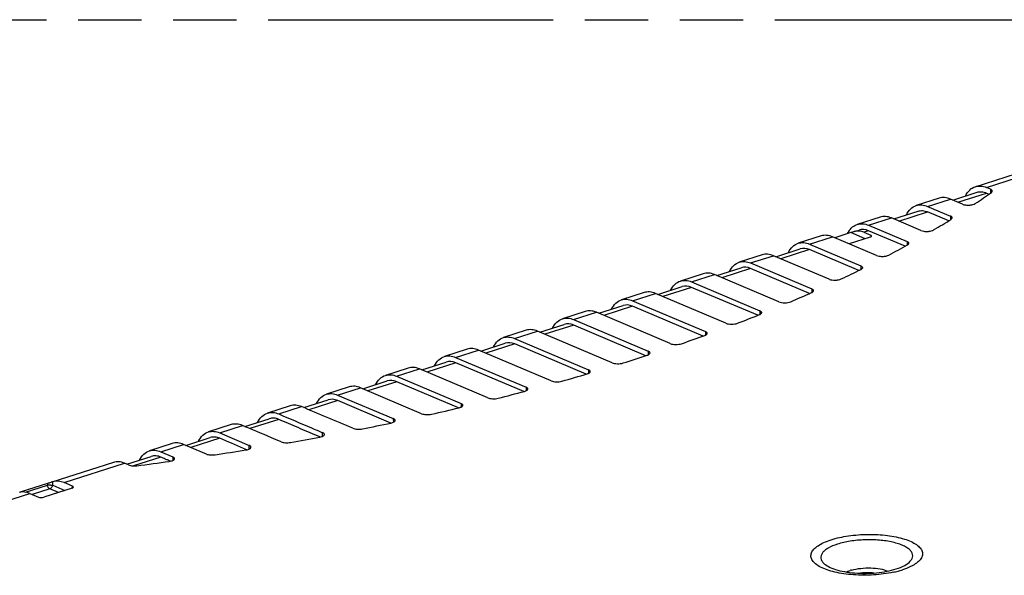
# Model space of a CAD drawing. Header units: millimetres. Extents: x 0 to 210, y 0 to 297.
# Tile 14 of 24: x 74 to 104, y 241 to 258. Entities that reach past the tile are written whole.
import ezdxf

# ---------------------------------------------------------------- set-up
doc = ezdxf.new("R2010")
doc.units = ezdxf.units.MM
doc.header["$LTSCALE"] = 19.36
doc.linetypes.add('PHANTOM', pattern=[0.8, 0.45, -0.05, 0.1, -0.05, 0.1, -0.05])
doc.layers.get('0').update_dxf_attribs({"linetype": 'CONTINUOUS'})
doc.layers.add('DEFAULT_3', color=7, linetype='PHANTOM')

msp = doc.modelspace()

# ---------------------------------------------------------------- linework, layer by layer
at = {"color": 7, "linetype": 'Continuous'}
for p, q in [((102.72546, 252.5734), (108.62435, 254.46081)), ((102.03521, 252.16355), (102.77925, 252.40162)), ((103.1913, 252.49581), (103.06857, 252.54777)), ((103.07089, 252.37983), (103.14602, 252.34803)), ((101.62198, 252.22032), (100.92199, 251.99636)), ((102.33252, 252.03757), (101.96315, 252.19409)), ((100.23174, 251.58651), (100.97578, 251.82458)), ((101.26509, 251.97073), (101.96367, 251.67501)), ((101.91246, 251.52973), (101.26742, 251.80279)), ((99.81851, 251.64328), (99.11853, 251.41932)), ((99.46163, 251.39369), (100.64035, 250.89471)), ((101.0649, 251.23347), (100.15968, 251.61705)), ((98.92554, 251.16832), (98.42862, 251.00932)), ((98.97569, 251.18462), (98.92554, 251.16832)), ((99.03055, 251.20218), (99.17231, 251.24754)), ((99.32137, 251.18013), (99.5303, 251.09165)), ((100.5841, 250.75157), (99.46396, 251.22575)), ((98.01504, 251.06624), (97.31506, 250.84228)), ((97.65817, 250.81665), (99.22642, 250.15277)), ((99.70389, 250.46894), (98.35623, 251.04)), ((99.51479, 251.0318), (98.8657, 250.82412)), ((96.21157, 250.4892), (95.51159, 250.26524)), ((96.6248, 250.43243), (97.36885, 250.6705)), ((99.1659, 250.01144), (97.66049, 250.64871)), ((95.8547, 250.23961), (97.72579, 249.44753)), ((98.25401, 249.74208), (96.55276, 250.46296)), ((94.40811, 249.91216), (93.70812, 249.6882)), ((96.71874, 249.05139), (94.74929, 249.88592)), ((94.82134, 249.85539), (95.56538, 250.09346)), ((97.66163, 249.30774), (95.85702, 250.07167)), ((94.05123, 249.66257), (96.1413, 248.77779)), ((92.60464, 249.33512), (91.90466, 249.11116)), ((95.10056, 248.39584), (92.94583, 249.30888)), ((93.01787, 249.27835), (93.76191, 249.51642)), ((96.07408, 248.63929), (94.05355, 249.49463)), ((92.24777, 249.08553), (94.47494, 248.14271)), ((90.80117, 248.75809), (90.10119, 248.53412)), ((93.40113, 247.77471), (91.14236, 248.73184)), ((91.2144, 248.70131), (91.95845, 248.93938)), ((94.40518, 248.00529), (92.25009, 248.91759)), ((96.1413, 248.77779), (96.14262, 248.66753)), ((89.41094, 248.12427), (90.15498, 248.36234)), ((90.4443, 248.50849), (92.72804, 247.54172)), ((88.99771, 248.18105), (88.29772, 247.95708)), ((91.62137, 247.18763), (89.33889, 248.1548)), ((92.65611, 247.40522), (90.44662, 248.34056)), ((94.47494, 248.14271), (94.47622, 248.03223)), ((87.60747, 247.54723), (88.35151, 247.7853)), ((88.64083, 247.93145), (90.90085, 246.97472)), ((90.82733, 246.83889), (88.64315, 247.76352)), ((87.19424, 247.60401), (86.49426, 247.38004)), ((89.76137, 246.63454), (87.53542, 247.57776)), ((92.72804, 247.54172), (92.72921, 247.43148)), ((85.804, 246.97019), (86.54804, 247.20826)), ((86.83737, 247.35441), (88.99329, 246.44175)), ((88.91863, 246.3064), (86.83969, 247.18648)), ((85.39077, 247.02697), (84.69079, 246.803)), ((87.82087, 246.11557), (85.73196, 247.00072)), ((90.90085, 246.97472), (90.902, 246.86455)), ((84.00053, 246.39315), (84.74458, 246.63122)), ((85.0339, 246.77737), (87.00443, 245.94319)), ((86.92908, 245.80814), (85.03622, 246.60944)), ((83.5873, 246.44993), (82.88732, 246.22596)), ((85.79854, 245.63127), (83.92849, 246.42368)), ((88.99329, 246.44175), (88.99443, 246.3314)), ((82.19647, 245.81592), (82.94111, 246.05418)), ((83.23043, 246.20033), (84.93262, 245.47975)), ((84.85871, 245.34408), (83.23275, 246.0324)), ((81.78266, 245.87251), (81.08503, 245.64929)), ((87.00443, 245.94319), (87.00558, 245.83283)), ((80.39297, 245.23887), (81.13988, 245.47785)), ((79.9792, 245.29547), (79.28156, 245.07225)), ((78.5895, 244.66183), (79.33641, 244.90081)), ((79.62397, 245.0464), (80.52427, 244.66283)), ((82.68789, 244.92031), (82.61116, 244.95289)), ((82.77186, 244.94085), (82.77016, 245.02426)), ((78.17573, 244.71843), (77.47809, 244.49521)), ((77.82074, 244.46944), (78.18869, 244.31257)), ((79.21821, 244.39752), (78.51753, 244.69238)), ((80.45054, 244.52762), (80.34997, 244.57041)), ((76.78603, 244.08479), (77.53294, 244.32377)), ((76.37226, 244.14139), (74.49031, 243.53924)), ((76.83785, 244.06298), (76.71379, 244.11526)), ((74.35534, 243.49342), (73.55873, 243.23853)), ((75.10838, 243.3533), (74.24313, 243.07646)), ((75.12389, 243.41315), (74.86377, 243.52332)), ((73.50902, 243.22526), (73.52199, 243.22881)), ((73.55873, 243.23853), (73.53289, 243.23064)), ((73.81985, 243.18931), (74.07997, 243.07914))]:
    msp.add_line(p, q, dxfattribs=at)
at = {"color": 9, "linetype": 'Continuous'}
for p, q in [((103.06857, 252.54777), (108.96649, 254.43488)), ((102.18997, 252.09797), (103.07089, 252.37983)), ((103.1913, 252.49581), (103.19316, 252.38156)), ((101.26511, 251.97073), (101.96315, 252.19408)), ((100.3865, 251.52093), (101.26743, 251.8028)), ((101.96367, 251.67501), (101.96545, 251.5628)), ((99.46165, 251.39369), (100.15968, 251.61704)), ((99.36274, 250.98315), (98.92554, 251.16832)), ((99.46396, 251.22575), (99.32137, 251.18013)), ((97.65819, 250.81666), (98.35621, 251.03999)), ((100.64035, 250.89471), (100.64189, 250.78354)), ((97.66049, 250.64871), (96.77957, 250.36685)), ((95.85473, 250.23962), (96.55273, 250.46295)), ((94.05127, 249.66258), (94.74926, 249.88591)), ((95.85702, 250.07167), (94.9761, 249.78981)), ((99.22642, 250.15277), (99.22785, 250.04396)), ((92.2478, 249.08554), (92.94579, 249.30887)), ((94.05355, 249.49463), (93.17263, 249.21277)), ((97.72579, 249.44753), (97.72719, 249.33496)), ((90.44433, 248.5085), (91.14232, 248.73183)), ((92.25009, 248.91759), (91.36917, 248.63573)), ((88.64087, 247.93146), (89.33886, 248.15479)), ((90.44662, 248.34056), (89.5657, 248.05869)), ((88.64315, 247.76352), (87.76223, 247.48165)), ((86.8374, 247.35442), (87.53539, 247.57775)), ((86.83969, 247.18648), (85.95876, 246.90462)), ((85.03393, 246.77738), (85.73192, 247.00071)), ((85.03622, 246.60944), (84.1553, 246.32758)), ((83.23046, 246.20034), (83.92846, 246.42367)), ((83.23275, 246.0324), (82.35194, 245.75057)), ((81.4273, 245.6234), (82.12474, 245.84655)), ((81.43129, 245.456), (80.54847, 245.17353)), ((84.93262, 245.47975), (84.93377, 245.36927)), ((79.62397, 245.0464), (80.32117, 245.26948)), ((79.62782, 244.87896), (78.74501, 244.59649)), ((77.82074, 244.46944), (78.51753, 244.69238)), ((77.82435, 244.30192), (76.98989, 244.03492)), ((74.86377, 243.52332), (76.71379, 244.11526)), ((74.51777, 243.44276), (74.51936, 243.54793)), ((73.68329, 243.23064), (74.35461, 243.44544)), ((74.43018, 243.33138), (73.89141, 243.159)), ((74.35534, 243.49342), (74.35461, 243.44544)), ((74.69256, 243.22026), (74.43018, 243.33138)), ((74.46139, 243.44408), (74.51777, 243.44276)), ((74.51777, 243.44276), (74.89225, 243.28415)), ((75.12389, 243.41315), (75.09967, 243.35052)), ((66.22866, 240.76042), (73.81985, 243.18931))]:
    msp.add_line(p, q, dxfattribs=at)
at = {"color": 7, "linetype": 'Continuous'}
for centre, radius, start, end in [((99.50968, 250.79456), 0.77163, 151.959973, 153.826009), ((99.32831, 250.97458), 0.23346, 24.81922, 30.094441), ((-177.36363, -371.73307), 669.87969, 67.06347861, 67.20932034), ((77.01231, 244.85521), 5.76033, 1.681696, 1.959236), ((64.38881, 343.78916), 100.55343, 278.6354708, 279.1784352), ((74.88923, 244.47516), 5.63823, 1.624477, 1.906046), ((69.06466, 222.94283), 23.08339, 67.092765, 67.215129), ((74.47573, 235.75017), 9.17988, 66.638602, 67.087776), ((99.6842, 243.39053), 2.66119, 284.778518, 287.824455), ((99.56001, 243.851), 3.13812, 282.099723, 284.826378)]:
    msp.add_arc(centre, radius, start, end, dxfattribs=at)
at = {"color": 9, "linetype": 'Continuous'}
for centre, radius, start, end in [((74.32195, 237.29562), 6.1499, 89.322935, 89.695745), ((74.29418, 234.64405), 8.80161, 88.911431, 89.346118), ((99.28614, 239.62388), 1.27212, 105.517026, 107.821945)]:
    msp.add_arc(centre, radius, start, end, dxfattribs=at)
at = {"color": 7, "linetype": 'Continuous'}
for centre, major_axis, ratio, start_param, end_param in [((64.43539, 259.11317), (43.78802, 0.92374), 0.36494258, -0.51417891, -0.49053163), ((64.43539, 259.11317), (43.78802, 0.92374), 0.36494258, -0.57127924, -0.54812338), ((99.47711, 250.27412), (-0.30155, 0.97444), 0.59084325, -0.46223587, 0.00564288), ((64.43539, 259.11317), (43.78802, 0.92374), 0.36494258, -0.62732859, -0.60456503), ((97.67365, 249.69708), (-0.30155, 0.97444), 0.59084325, -0.46223587, 0.00564288), ((95.87018, 249.12004), (-0.30155, 0.97444), 0.59084325, -0.46223587, 0.00564288), ((64.43539, 259.11317), (43.78802, 0.92374), 0.36494258, -0.68255162, -0.66009331), ((94.06671, 248.543), (-0.30155, 0.97444), 0.59084325, -0.46223587, 0.00564288), ((64.43539, 259.11317), (43.78802, 0.92374), 0.36494258, -0.7371442, -0.71491574), ((92.26324, 247.96596), (-0.30155, 0.97444), 0.59084325, -0.46223587, 0.00564288), ((90.45978, 247.38892), (-0.30155, 0.97444), 0.59084325, -0.46223587, 0.00564288), ((64.43539, 259.11317), (43.78802, 0.92374), 0.36494258, -0.79128697, -0.76921823), ((88.65631, 246.81188), (-0.30155, 0.97444), 0.59084325, -0.46223587, 0.00564288), ((64.43539, 259.11317), (43.78802, 0.92374), 0.36494258, -0.84514594, -0.82317134), ((86.85284, 246.23484), (-0.30155, 0.97444), 0.59084325, -0.46223587, 0.00564288), ((64.43539, 259.11317), (43.78802, 0.92374), 0.36494258, -0.89886132, -0.87698761), ((85.04938, 245.6578), (-0.30155, 0.97444), 0.59084325, -0.46223587, 0.00564288), ((64.43539, 259.11317), (43.78802, 0.92374), 0.36494258, -0.95264619, -0.9306713), ((64.43539, 259.11317), (43.78802, 0.92374), 0.36494258, -1.00659949, -0.98453028), ((83.24591, 245.08076), (-0.30155, 0.97444), 0.59084325, -0.46223587, 0.00564288), ((64.43539, 259.11317), (43.78802, 0.92374), 0.36494258, -1.06090174, -1.03867303), ((64.43539, 259.11317), (43.78802, 0.92374), 0.36494258, -1.11559497, -1.0932659), ((64.43539, 259.11317), (43.78802, 0.92374), 0.36494258, -1.17114135, -1.14860439), ((64.43639, 259.11275), (43.78802, 0.92374), 0.36494259, -1.28529911, -1.26166342), ((74.6395, 242.32705), (0.02872, 1.23916), 0.64234323, 6.03382167, 6.470665), ((74.09121, 242.15161), (-0.64803, 1.04402), 0.46706356, -0.58454098, -0.14769765), ((75.02284, 243.38476), (0.12823, 0.00202), 0.34170591, 5.43723422, 6.94099305), ((74.17042, 243.11202), (0.12005, 0.00328), 0.38967003, -2.43466498, -0.93090616)]:
    msp.add_ellipse(centre, major_axis=major_axis, ratio=ratio, start_param=start_param, end_param=end_param, dxfattribs=at)
for points, knots in [([(102.72546, 252.57339), (102.7786, 252.5904), (102.89793, 252.60288), (103.01259, 252.57146), (103.06856, 252.54777)], [0, 0, 0, 0, 0.47863995, 1, 1, 1, 1]), ([(102.42425, 252.28931), (102.45717, 252.3562), (102.53781, 252.47582), (102.66226, 252.55315), (102.72546, 252.57339)], [0, 0, 0, 0, 0.52905961, 1, 1, 1, 1]), ([(102.77925, 252.40161), (102.82441, 252.41608), (102.92586, 252.42668), (103.02332, 252.39997), (103.07089, 252.37983)], [0, 0, 0, 0, 0.47864183, 1, 1, 1, 1]), ([(103.24628, 252.44153), (103.24619, 252.44663), (103.24217, 252.46111), (103.22233, 252.48084), (103.20282, 252.49093), (103.1913, 252.49581)], [0, 0, 0, 0, 0.18923425, 0.53570124, 1, 1, 1, 1]), ([(103.21885, 252.39983), (103.22307, 252.40285), (103.23615, 252.41326), (103.24647, 252.42977), (103.24628, 252.44153)], [0, 0, 0, 0, 0.30619809, 1, 1, 1, 1]), ([(100.62078, 251.71227), (100.65371, 251.77916), (100.73434, 251.89878), (100.85879, 251.97611), (100.922, 251.99635)], [0, 0, 0, 0, 0.52905961, 1, 1, 1, 1]), ([(100.922, 251.99635), (100.97513, 252.01336), (101.09447, 252.02584), (101.20913, 251.99442), (101.26509, 251.97073)], [0, 0, 0, 0, 0.47863991, 1, 1, 1, 1]), ([(101.96315, 252.19409), (101.90734, 252.21773), (101.79342, 252.24925), (101.67466, 252.23718), (101.62198, 252.22032)], [0, 0, 0, 0, 0.52284176, 1, 1, 1, 1]), ([(102.33254, 252.03756), (102.36194, 252.02512), (102.43134, 252.01028), (102.53842, 252.00676), (102.64079, 252.02057), (102.7038, 252.04224), (102.72728, 252.05813)], [0, 0, 0, 0, 0.23631434, 0.51821936, 0.79011661, 1, 1, 1, 1]), ([(100.97578, 251.82457), (101.02095, 251.83904), (101.12239, 251.84964), (101.21985, 251.82293), (101.26742, 251.80279)], [0, 0, 0, 0, 0.47864183, 1, 1, 1, 1]), ([(102.0185, 251.62078), (102.01842, 251.62587), (102.01441, 251.64032), (101.99463, 251.66003), (101.97516, 251.67012), (101.96367, 251.675)], [0, 0, 0, 0, 0.18931337, 0.5358482, 1, 1, 1, 1]), ([(98.93258, 251.30188), (98.94597, 251.31558), (99.0002, 251.36554), (99.06657, 251.40267), (99.11853, 251.41931)], [0, 0, 0, 0, 0.25986154, 1, 1, 1, 1]), ([(99.11853, 251.41931), (99.17166, 251.43632), (99.29101, 251.4488), (99.40567, 251.41738), (99.46163, 251.39369)], [0, 0, 0, 0, 0.47863937, 1, 1, 1, 1]), ([(100.15968, 251.61705), (100.10387, 251.64069), (99.98995, 251.67221), (99.87119, 251.66014), (99.81851, 251.64328)], [0, 0, 0, 0, 0.5228418, 1, 1, 1, 1]), ([(101.9843, 251.57456), (101.98951, 251.57783), (102.00523, 251.5888), (102.01871, 251.60736), (102.0185, 251.62078)], [0, 0, 0, 0, 0.31411146, 1, 1, 1, 1]), ([(98.35623, 251.04), (98.30042, 251.06365), (98.18649, 251.09517), (98.06773, 251.0831), (98.01504, 251.06624)], [0, 0, 0, 0, 0.52284233, 1, 1, 1, 1]), ([(98.82862, 251.1573), (98.8323, 251.16421), (98.84713, 251.19103), (98.86367, 251.2169), (98.87699, 251.23542)], [0, 0, 0, 0, 0.25572849, 1, 1, 1, 1]), ([(98.87699, 251.23542), (98.8813, 251.24141), (98.89858, 251.26457), (98.91755, 251.28648), (98.93258, 251.30188)], [0, 0, 0, 0, 0.25534301, 1, 1, 1, 1]), ([(99.32137, 251.18013), (99.27177, 251.20114), (99.18965, 251.22292), (99.07125, 251.21335), (99.00948, 251.19544), (98.97569, 251.18462)], [0, 0, 0, 0, 0.4568634, 0.6990589, 1, 1, 1, 1]), ([(99.55728, 251.06566), (99.55723, 251.06805), (99.55364, 251.081), (99.54001, 251.08753), (99.5303, 251.09165)], [0, 0, 0, 0, 0.18446347, 1, 1, 1, 1]), ([(101.06493, 251.23347), (101.09336, 251.22145), (101.1604, 251.20677), (101.2644, 251.20259), (101.36533, 251.21494), (101.42802, 251.235), (101.45259, 251.24964)], [0, 0, 0, 0, 0.23325603, 0.51178146, 0.7838754, 1, 1, 1, 1]), ([(97.01385, 250.55819), (97.04677, 250.62508), (97.12741, 250.7447), (97.25186, 250.82203), (97.31506, 250.84227)], [0, 0, 0, 0, 0.52905951, 1, 1, 1, 1]), ([(97.31506, 250.84227), (97.3682, 250.85928), (97.48754, 250.87176), (97.6022, 250.84034), (97.65817, 250.81665)], [0, 0, 0, 0, 0.47863935, 1, 1, 1, 1]), ([(99.51479, 251.0318), (99.52128, 251.03388), (99.53781, 251.03967), (99.55753, 251.0539), (99.55728, 251.06566)], [0, 0, 0, 0, 0.36692758, 1, 1, 1, 1]), ([(100.69507, 250.84051), (100.69499, 250.8456), (100.691, 250.86004), (100.67125, 250.87973), (100.65182, 250.88982), (100.64034, 250.8947)], [0, 0, 0, 0, 0.18937511, 0.53598363, 1, 1, 1, 1]), ([(100.65357, 250.79001), (100.65983, 250.79348), (100.67828, 250.8049), (100.6953, 250.8254), (100.69507, 250.84051)], [0, 0, 0, 0, 0.32125073, 1, 1, 1, 1]), ([(96.55276, 250.46296), (96.49695, 250.48661), (96.38303, 250.51813), (96.26426, 250.50606), (96.21158, 250.4892)], [0, 0, 0, 0, 0.52284235, 1, 1, 1, 1]), ([(99.70393, 250.46894), (99.73142, 250.45734), (99.79613, 250.44284), (99.89706, 250.43806), (99.99634, 250.44899), (100.05859, 250.46749), (100.08398, 250.48096)], [0, 0, 0, 0, 0.23046752, 0.50582436, 0.77801734, 1, 1, 1, 1]), ([(95.21038, 249.98115), (95.2433, 250.04804), (95.32394, 250.16766), (95.44839, 250.24499), (95.51159, 250.26523)], [0, 0, 0, 0, 0.52905951, 1, 1, 1, 1]), ([(95.51159, 250.26523), (95.56473, 250.28224), (95.68407, 250.29472), (95.79874, 250.2633), (95.8547, 250.23961)], [0, 0, 0, 0, 0.47863933, 1, 1, 1, 1]), ([(94.74929, 249.88592), (94.69348, 249.90957), (94.57956, 249.94109), (94.46079, 249.92902), (94.40811, 249.91216)], [0, 0, 0, 0, 0.52284236, 1, 1, 1, 1]), ([(99.22642, 250.15275), (99.23441, 250.14935), (99.25729, 250.13843), (99.2808, 250.11615), (99.28107, 250.09859)], [0, 0, 0, 0, 0.33084288, 1, 1, 1, 1]), ([(99.28107, 250.09859), (99.28115, 250.09368), (99.27792, 250.07973), (99.26026, 250.05993), (99.24237, 250.04926), (99.23179, 250.04401)], [0, 0, 0, 0, 0.19154524, 0.53888365, 1, 1, 1, 1]), ([(93.40692, 249.40411), (93.43984, 249.471), (93.52048, 249.59062), (93.64493, 249.66795), (93.70813, 249.68819)], [0, 0, 0, 0, 0.52905951, 1, 1, 1, 1]), ([(93.70813, 249.68819), (93.76126, 249.7052), (93.88061, 249.71768), (93.99527, 249.68626), (94.05123, 249.66257)], [0, 0, 0, 0, 0.47863932, 1, 1, 1, 1]), ([(98.25406, 249.74207), (98.28062, 249.73088), (98.34305, 249.71656), (98.44089, 249.71121), (98.53836, 249.72077), (98.60004, 249.73777), (98.62604, 249.7501)], [0, 0, 0, 0, 0.22789399, 0.50026691, 0.7724898, 1, 1, 1, 1]), ([(92.94583, 249.30888), (92.89002, 249.33253), (92.77609, 249.36405), (92.65733, 249.35198), (92.60464, 249.33512)], [0, 0, 0, 0, 0.52284237, 1, 1, 1, 1]), ([(97.72284, 249.33491), (97.73137, 249.3387), (97.75547, 249.35072), (97.78067, 249.37471), (97.78039, 249.39336)], [0, 0, 0, 0, 0.33362364, 1, 1, 1, 1]), ([(97.78039, 249.39336), (97.78032, 249.39844), (97.77636, 249.41287), (97.75664, 249.43255), (97.73725, 249.44263), (97.72579, 249.44751)], [0, 0, 0, 0, 0.18948854, 0.53591199, 1, 1, 1, 1]), ([(91.60345, 248.82707), (91.63637, 248.89396), (91.71701, 249.01358), (91.84146, 249.09091), (91.90466, 249.11115)], [0, 0, 0, 0, 0.52905951, 1, 1, 1, 1]), ([(91.90466, 249.11115), (91.9578, 249.12816), (92.07714, 249.14064), (92.1918, 249.10922), (92.24777, 249.08553)], [0, 0, 0, 0, 0.47863931, 1, 1, 1, 1]), ([(96.7188, 249.05139), (96.74444, 249.04059), (96.80462, 249.02648), (96.89937, 249.0206), (96.99486, 249.02885), (97.05584, 249.04438), (97.08225, 249.05565)], [0, 0, 0, 0, 0.22554692, 0.49512216, 0.76730827, 1, 1, 1, 1]), ([(91.14236, 248.73184), (91.08655, 248.75549), (90.97263, 248.78701), (90.85386, 248.77495), (90.80118, 248.75808)], [0, 0, 0, 0, 0.52284238, 1, 1, 1, 1]), ([(96.12958, 248.66149), (96.13933, 248.6654), (96.16633, 248.67761), (96.19617, 248.70312), (96.19587, 248.72362)], [0, 0, 0, 0, 0.33857372, 1, 1, 1, 1]), ([(96.19587, 248.72362), (96.1958, 248.72871), (96.19184, 248.74313), (96.17214, 248.76281), (96.15275, 248.77289), (96.14129, 248.77777)], [0, 0, 0, 0, 0.18948967, 0.53595091, 1, 1, 1, 1]), ([(89.79998, 248.25003), (89.8329, 248.31692), (89.91354, 248.43654), (90.03799, 248.51387), (90.10119, 248.53411)], [0, 0, 0, 0, 0.52905951, 1, 1, 1, 1]), ([(90.10119, 248.53411), (90.15433, 248.55112), (90.27367, 248.5636), (90.38833, 248.53218), (90.4443, 248.50849)], [0, 0, 0, 0, 0.47863931, 1, 1, 1, 1]), ([(95.10062, 248.39584), (95.12536, 248.38542), (95.18331, 248.37154), (95.27496, 248.36518), (95.36831, 248.37214), (95.42845, 248.38625), (95.4551, 248.3965)], [0, 0, 0, 0, 0.22341033, 0.49033676, 0.7624128, 1, 1, 1, 1]), ([(89.33889, 248.1548), (89.28308, 248.17845), (89.16916, 248.20997), (89.05039, 248.19791), (88.99771, 248.18104)], [0, 0, 0, 0, 0.52284238, 1, 1, 1, 1]), ([(94.45403, 248.02291), (94.46503, 248.0269), (94.48481, 248.03549), (94.5139, 248.05349), (94.52969, 248.0751), (94.5295, 248.08853)], [0, 0, 0, 0, 0.33664407, 0.6133782, 1, 1, 1, 1]), ([(94.5295, 248.08853), (94.52944, 248.09362), (94.52548, 248.10804), (94.50577, 248.12772), (94.48638, 248.13781), (94.47493, 248.14269)], [0, 0, 0, 0, 0.18948604, 0.53598601, 1, 1, 1, 1]), ([(87.99651, 247.67299), (88.02943, 247.73988), (88.11007, 247.8595), (88.23452, 247.93683), (88.29773, 247.95707)], [0, 0, 0, 0, 0.52905951, 1, 1, 1, 1]), ([(88.29773, 247.95707), (88.35086, 247.97408), (88.4702, 247.98656), (88.58487, 247.95514), (88.64083, 247.93145)], [0, 0, 0, 0, 0.47863931, 1, 1, 1, 1]), ([(93.40119, 247.77471), (93.42505, 247.76468), (93.48078, 247.75103), (93.5693, 247.74422), (93.66038, 247.74996), (93.71953, 247.76269), (93.74627, 247.77197)], [0, 0, 0, 0, 0.22145084, 0.48589289, 0.75782279, 1, 1, 1, 1]), ([(87.53542, 247.57776), (87.47961, 247.60141), (87.36569, 247.63293), (87.24692, 247.62087), (87.19424, 247.604)], [0, 0, 0, 0, 0.52284237, 1, 1, 1, 1]), ([(92.69569, 247.41811), (92.70823, 247.42213), (92.73083, 247.43098), (92.76384, 247.44956), (92.78269, 247.47289), (92.78249, 247.48759)], [0, 0, 0, 0, 0.3406507, 0.61988269, 1, 1, 1, 1]), ([(92.78249, 247.48759), (92.78243, 247.49266), (92.77848, 247.50707), (92.75882, 247.52674), (92.73947, 247.53682), (92.72804, 247.54169)], [0, 0, 0, 0, 0.18955858, 0.53612183, 1, 1, 1, 1]), ([(86.19305, 247.09595), (86.22597, 247.16284), (86.30661, 247.28246), (86.43106, 247.35979), (86.49426, 247.38003)], [0, 0, 0, 0, 0.52905951, 1, 1, 1, 1]), ([(86.49426, 247.38003), (86.54739, 247.39704), (86.66674, 247.40952), (86.7814, 247.3781), (86.83737, 247.35441)], [0, 0, 0, 0, 0.47863932, 1, 1, 1, 1]), ([(91.6214, 247.18764), (91.64443, 247.17796), (91.69815, 247.16449), (91.81122, 247.15523), (91.90135, 247.1642), (91.95732, 247.18187)], [0, 0, 0, 0, 0.22006622, 0.4827818, 1, 1, 1, 1]), ([(85.73196, 247.00072), (85.67615, 247.02437), (85.56222, 247.05589), (85.44346, 247.04383), (85.39077, 247.02696)], [0, 0, 0, 0, 0.52284237, 1, 1, 1, 1]), ([(90.86016, 246.84853), (90.87382, 246.85255), (90.89849, 246.86153), (90.93435, 246.88045), (90.95553, 246.90496), (90.95533, 246.92057)], [0, 0, 0, 0, 0.34305956, 0.62400751, 1, 1, 1, 1]), ([(90.95533, 246.92057), (90.95527, 246.92565), (90.95132, 246.94006), (90.93165, 246.95973), (90.91229, 246.96982), (90.90085, 246.9747)], [0, 0, 0, 0, 0.18953335, 0.53613065, 1, 1, 1, 1]), ([(84.38958, 246.51891), (84.4225, 246.5858), (84.50314, 246.70543), (84.62759, 246.78275), (84.69079, 246.80299)], [0, 0, 0, 0, 0.52905951, 1, 1, 1, 1]), ([(84.69079, 246.80299), (84.74393, 246.82), (84.86327, 246.83248), (84.97793, 246.80106), (85.0339, 246.77737)], [0, 0, 0, 0, 0.47863933, 1, 1, 1, 1]), ([(89.76143, 246.63455), (89.78351, 246.62525), (89.83491, 246.61208), (89.94423, 246.60211), (90.03144, 246.60994), (90.08653, 246.62548)], [0, 0, 0, 0, 0.21828528, 0.47852557, 1, 1, 1, 1]), ([(83.92849, 246.42368), (83.87268, 246.44733), (83.75876, 246.47885), (83.63999, 246.46679), (83.58731, 246.44992)], [0, 0, 0, 0, 0.52284235, 1, 1, 1, 1]), ([(88.94213, 246.3126), (88.95718, 246.31659), (88.98445, 246.32568), (89.02382, 246.34494), (89.04802, 246.37082), (89.04781, 246.38757)], [0, 0, 0, 0, 0.34551117, 0.62847283, 1, 1, 1, 1]), ([(89.04781, 246.38757), (89.04775, 246.39265), (89.0438, 246.40708), (89.02411, 246.42675), (89.00473, 246.43685), (88.99329, 246.44172)], [0, 0, 0, 0, 0.1895056, 0.53614777, 1, 1, 1, 1]), ([(82.58611, 245.94187), (82.61903, 246.00876), (82.69967, 246.12839), (82.82412, 246.20571), (82.88732, 246.22595)], [0, 0, 0, 0, 0.52905951, 1, 1, 1, 1]), ([(82.88732, 246.22595), (82.94046, 246.24296), (83.0598, 246.25544), (83.17447, 246.22402), (83.23043, 246.20033)], [0, 0, 0, 0, 0.47863934, 1, 1, 1, 1]), ([(87.82093, 246.11557), (87.84213, 246.10664), (87.89135, 246.09376), (87.99698, 246.08324), (88.08133, 246.08996), (88.13534, 246.10364)], [0, 0, 0, 0, 0.21680769, 0.47492253, 1, 1, 1, 1]), ([(81.08501, 245.64928), (81.13818, 245.6663), (81.25731, 245.679), (81.37162, 245.64708), (81.4273, 245.6234)], [0, 0, 0, 0, 0.47986861, 1, 1, 1, 1]), ([(82.12473, 245.84655), (82.06862, 245.87022), (81.95432, 245.90121), (81.83534, 245.88937), (81.78268, 245.87251)], [0, 0, 0, 0, 0.52416379, 1, 1, 1, 1]), ([(86.94236, 245.81127), (86.95885, 245.81518), (86.98883, 245.82431), (87.03178, 245.84385), (87.05924, 245.87106), (87.05901, 245.88897)], [0, 0, 0, 0, 0.34767222, 0.63238152, 1, 1, 1, 1]), ([(87.05901, 245.88897), (87.05894, 245.89406), (87.055, 245.90849), (87.0353, 245.9282), (87.0159, 245.93828), (87.00444, 245.94316)], [0, 0, 0, 0, 0.18949821, 0.5358885, 1, 1, 1, 1]), ([(80.78263, 245.36442), (80.81569, 245.43151), (80.89677, 245.55141), (81.0216, 245.62898), (81.08501, 245.64928)], [0, 0, 0, 0, 0.52905654, 1, 1, 1, 1]), ([(81.43129, 245.456), (81.38387, 245.47621), (81.28647, 245.50304), (81.1851, 245.49232), (81.13988, 245.47785)], [0, 0, 0, 0, 0.52052624, 1, 1, 1, 1]), ([(81.4273, 245.6234), (81.7627, 245.48076), (82.20968, 245.28959), (82.65725, 245.09983), (82.76924, 245.05228)], [0, 0, 0, 0, 0.74972659, 1, 1, 1, 1]), ([(82.61116, 244.95289), (82.41417, 245.03653), (82.02059, 245.20355), (81.62772, 245.37226), (81.43129, 245.456)], [0, 0, 0, 0, 0.50055552, 1, 1, 1, 1]), ([(84.85921, 245.34525), (84.87716, 245.34903), (84.90993, 245.35814), (84.95657, 245.37788), (84.9875, 245.40636), (84.98726, 245.42549)], [0, 0, 0, 0, 0.34920681, 0.63582591, 1, 1, 1, 1]), ([(84.98726, 245.42549), (84.9872, 245.43058), (84.98326, 245.44503), (84.96352, 245.46475), (84.9441, 245.47484), (84.93262, 245.47973)], [0, 0, 0, 0, 0.18944684, 0.53585127, 1, 1, 1, 1]), ([(85.7986, 245.63127), (85.81892, 245.6227), (85.86596, 245.61014), (85.96777, 245.59912), (86.04916, 245.60473), (86.10191, 245.61666)], [0, 0, 0, 0, 0.21549187, 0.47160598, 1, 1, 1, 1]), ([(78.97916, 244.78738), (79.01222, 244.85447), (79.0933, 244.97437), (79.21814, 245.05195), (79.28155, 245.07225)], [0, 0, 0, 0, 0.52904857, 1, 1, 1, 1]), ([(79.28155, 245.07225), (79.33471, 245.08926), (79.45387, 245.10192), (79.56825, 245.0701), (79.62397, 245.0464)], [0, 0, 0, 0, 0.47966612, 1, 1, 1, 1]), ([(80.32117, 245.26948), (80.26508, 245.29313), (80.15083, 245.3242), (80.03187, 245.31233), (79.97921, 245.29547)], [0, 0, 0, 0, 0.5240139, 1, 1, 1, 1]), ([(81.50266, 244.77169), (81.40433, 244.81321), (81.01072, 244.97965), (80.61659, 245.14488), (80.32117, 245.26948)], [0, 0, 0, 0, 0.24974809, 1, 1, 1, 1]), ([(82.82531, 244.99747), (82.82523, 245.00263), (82.82111, 245.0173), (82.80084, 245.03721), (82.78098, 245.04738), (82.76924, 245.05228)], [0, 0, 0, 0, 0.18864196, 0.53504712, 1, 1, 1, 1]), ([(83.69589, 245.18405), (83.71533, 245.17569), (83.76038, 245.16331), (83.85875, 245.15161), (83.93763, 245.15603), (83.98928, 245.16639)], [0, 0, 0, 0, 0.21371352, 0.46784615, 1, 1, 1, 1]), ([(79.62782, 244.87896), (79.58041, 244.89917), (79.483, 244.926), (79.38163, 244.91528), (79.33641, 244.90081)], [0, 0, 0, 0, 0.52052628, 1, 1, 1, 1]), ([(81.50266, 244.77169), (81.52122, 244.76372), (81.56409, 244.75175), (81.65827, 244.7396), (81.7339, 244.74301), (81.78388, 244.75179)], [0, 0, 0, 0, 0.21289025, 0.46524039, 1, 1, 1, 1]), ([(82.68552, 244.91474), (82.70498, 244.91835), (82.74065, 244.9274), (82.79105, 244.9473), (82.82563, 244.97708), (82.82531, 244.99747)], [0, 0, 0, 0, 0.35049492, 0.63895355, 1, 1, 1, 1]), ([(77.17569, 244.21034), (77.20876, 244.27743), (77.28983, 244.39733), (77.41467, 244.47491), (77.47809, 244.49521)], [0, 0, 0, 0, 0.52903375, 1, 1, 1, 1]), ([(77.47809, 244.49521), (77.53124, 244.51222), (77.65046, 244.5248), (77.76495, 244.49317), (77.82074, 244.46944)], [0, 0, 0, 0, 0.47930612, 1, 1, 1, 1]), ([(78.51753, 244.69239), (78.4615, 244.71602), (78.34733, 244.74722), (78.2284, 244.73529), (78.17574, 244.71843)], [0, 0, 0, 0, 0.52375873, 1, 1, 1, 1]), ([(80.42805, 244.52318), (80.44905, 244.52657), (80.48772, 244.53544), (80.54201, 244.5554), (80.58056, 244.58632), (80.58025, 244.60803)], [0, 0, 0, 0, 0.35115125, 0.64146107, 1, 1, 1, 1]), ([(80.58025, 244.60803), (80.58017, 244.61319), (80.57606, 244.62786), (80.55583, 244.64776), (80.53599, 244.65793), (80.52427, 244.66283)], [0, 0, 0, 0, 0.18869605, 0.53514278, 1, 1, 1, 1]), ([(76.71379, 244.11526), (76.65784, 244.13886), (76.5438, 244.17026), (76.42494, 244.15825), (76.37227, 244.14139)], [0, 0, 0, 0, 0.52336049, 1, 1, 1, 1]), ([(77.82435, 244.30192), (77.77694, 244.32213), (77.67953, 244.34896), (77.57816, 244.33824), (77.53294, 244.32377)], [0, 0, 0, 0, 0.52052631, 1, 1, 1, 1]), ([(78.00422, 244.22493), (77.98908, 244.23129), (77.92892, 244.25646), (77.86924, 244.28278), (77.82435, 244.30192)], [0, 0, 0, 0, 0.25176427, 1, 1, 1, 1]), ([(78.07927, 244.17116), (78.10183, 244.17427), (78.14362, 244.18289), (78.2019, 244.20283), (78.24471, 244.23486), (78.24436, 244.25795)], [0, 0, 0, 0, 0.35146971, 0.64363233, 1, 1, 1, 1]), ([(78.24436, 244.25795), (78.24428, 244.26309), (78.24019, 244.2777), (78.22008, 244.29753), (78.20035, 244.30767), (78.18869, 244.31257)], [0, 0, 0, 0, 0.18886034, 0.53539946, 1, 1, 1, 1]), ([(79.21821, 244.39752), (79.23588, 244.38995), (79.27651, 244.37837), (79.36634, 244.36598), (79.43854, 244.36833), (79.48665, 244.37564)], [0, 0, 0, 0, 0.21220075, 0.46291432, 1, 1, 1, 1]), ([(76.83785, 244.06298), (76.87421, 244.04762), (76.96016, 244.03237), (77.04622, 244.03374), (77.09207, 244.03964)], [0, 0, 0, 0, 0.46054696, 1, 1, 1, 1]), ([(74.51936, 243.54793), (74.51717, 243.54734), (74.50743, 243.54461), (74.49777, 243.54162), (74.49031, 243.53924)], [0, 0, 0, 0, 0.22481691, 1, 1, 1, 1]), ([(74.49031, 243.53924), (74.47919, 243.53568), (74.43416, 243.52053), (74.38947, 243.50434), (74.35534, 243.49342)], [0, 0, 0, 0, 0.24568619, 1, 1, 1, 1]), ([(73.53289, 243.23064), (73.52919, 243.22958), (73.52292, 243.22799), (73.51432, 243.2253), (73.5101, 243.22528), (73.50691, 243.22373), (73.50666, 243.22429)], [0, 0, 0, 0, 0.42728748, 0.73982279, 0.93231349, 1, 1, 1, 1]), ([(100.2178, 240.7826), (100.02241, 240.74054), (99.61655, 240.68843), (99.10823, 240.68887), (98.7107, 240.73089), (98.44013, 240.78105), (98.20152, 240.84851), (98.00228, 240.93102), (97.84813, 241.02642), (97.74242, 241.13345), (97.69216, 241.2554), (97.71161, 241.38272), (97.79312, 241.4986), (97.92476, 241.60396), (98.10358, 241.69922), (98.24108, 241.75072), (98.31633, 241.77495)], [0, 0, 0, 0, 0.16828478, 0.34315781, 0.42676461, 0.50458866, 0.57458408, 0.63519133, 0.6856121, 0.72632704, 0.76006011, 0.79250143, 0.83008616, 0.87666699, 0.93343437, 1, 1, 1, 1]), ([(98.31633, 241.77495), (98.48847, 241.83038), (98.86397, 241.90959), (99.44444, 241.95205), (100.02034, 241.92171), (100.46274, 241.83598), (100.75544, 241.7279), (100.92041, 241.63867), (101.03995, 241.53843), (101.11058, 241.42554), (101.11962, 241.30174), (101.06445, 241.18366), (100.95823, 241.07676), (100.86602, 241.01759), (100.81341, 240.9887)], [0, 0, 0, 0, 0.15449466, 0.32607032, 0.49603114, 0.64597321, 0.70881085, 0.76197187, 0.80543605, 0.84088686, 0.87265683, 0.90698323, 0.94872284, 1, 1, 1, 1]), ([(100.73969, 241.12103), (100.76188, 241.14528), (100.79862, 241.19579), (100.82123, 241.28524), (100.80063, 241.37453), (100.74157, 241.45609), (100.64965, 241.53017), (100.52685, 241.59681), (100.37582, 241.65491), (100.13109, 241.72186), (99.78388, 241.77196), (99.346, 241.78186), (98.91428, 241.74217), (98.63716, 241.68091), (98.5097, 241.63986)], [0, 0, 0, 0, 0.0368304, 0.06867324, 0.10015978, 0.13609116, 0.17947083, 0.23145106, 0.29200091, 0.36037225, 0.51531587, 0.68352623, 0.84999659, 1, 1, 1, 1]), ([(98.5097, 241.63986), (98.41194, 241.60838), (98.27662, 241.55455), (98.12778, 241.45446), (98.05269, 241.37966), (98.00787, 241.2996), (97.99818, 241.21521), (98.02593, 241.13317), (98.06288, 241.08712), (98.08483, 241.06506)], [0, 0, 0, 0, 0.35153524, 0.49291116, 0.61151891, 0.71132976, 0.80110755, 0.89349279, 1, 1, 1, 1]), ([(98.08483, 241.06506), (98.12829, 241.02141), (98.24744, 240.94304), (98.4657, 240.85765), (98.73605, 240.7934), (99.15459, 240.74071), (99.59234, 240.74497), (100.01594, 240.80472), (100.21508, 240.85385), (100.30771, 240.88368)], [0, 0, 0, 0, 0.08040804, 0.18294249, 0.30516416, 0.4420524, 0.73301954, 0.87296692, 1, 1, 1, 1]), ([(100.30771, 240.88368), (100.39694, 240.91241), (100.55125, 240.97328), (100.69124, 241.06809), (100.73969, 241.12103)], [0, 0, 0, 0, 0.56641253, 1, 1, 1, 1]), ([(100.81341, 240.9887), (100.79057, 240.97616), (100.68913, 240.92449), (100.58229, 240.88396), (100.49879, 240.85707)], [0, 0, 0, 0, 0.22902817, 1, 1, 1, 1])]:
    msp.add_open_spline(points, degree=3, knots=knots, dxfattribs=at)
for points in [[(80.34997, 244.57041), (80.10912, 244.67295), (79.86862, 244.7763), (79.62782, 244.87896)], [(80.5268, 244.5518), (80.52625, 244.57953), (80.52597, 244.60727), (80.52519, 244.635)]]:
    msp.add_open_spline(points, degree=3, dxfattribs=at)
at = {"color": 9, "linetype": 'Continuous'}
msp.add_open_spline([(78.18874, 244.31248), (78.18934, 244.27566), (78.19046, 244.23885), (78.19145, 244.20204)], degree=3, dxfattribs=at)
for points, knots in [([(74.38317, 243.37417), (74.37971, 243.37938), (74.36673, 243.40158), (74.35823, 243.42635), (74.35461, 243.44544)], [0, 0, 0, 0, 0.24349441, 1, 1, 1, 1]), ([(74.43018, 243.33138), (74.42583, 243.33323), (74.40704, 243.34365), (74.39236, 243.3603), (74.38317, 243.37417)], [0, 0, 0, 0, 0.2212142, 1, 1, 1, 1]), ([(74.51777, 243.44276), (74.51538, 243.43), (74.50103, 243.38406), (74.46388, 243.34217), (74.43018, 243.33138)], [0, 0, 0, 0, 0.26838161, 1, 1, 1, 1]), ([(98.78333, 240.79087), (98.79201, 240.79495), (98.82907, 240.8115), (98.86728, 240.82545), (98.89679, 240.83496)], [0, 0, 0, 0, 0.23605652, 1, 1, 1, 1]), ([(98.94581, 240.84964), (99.03632, 240.87481), (99.22988, 240.90872), (99.52315, 240.92009), (99.80292, 240.89392), (99.97776, 240.84931), (100.05302, 240.81779)], [0, 0, 0, 0, 0.2509814, 0.52237529, 0.78198822, 1, 1, 1, 1]), ([(99.62086, 240.75926), (99.58738, 240.76262), (99.4517, 240.77165), (99.31489, 240.76493), (99.21367, 240.75016)], [0, 0, 0, 0, 0.24753671, 1, 1, 1, 1])]:
    msp.add_open_spline(points, degree=3, knots=knots, dxfattribs=at)
at = {"layer": 'DEFAULT_3', "color": 91, "linetype": 'PHANTOM', "true_color": 0x80ff80}
msp.add_line((50.12864, 257.68), (150.12864, 257.68), dxfattribs=at)

doc.saveas('drawing.dxf')
